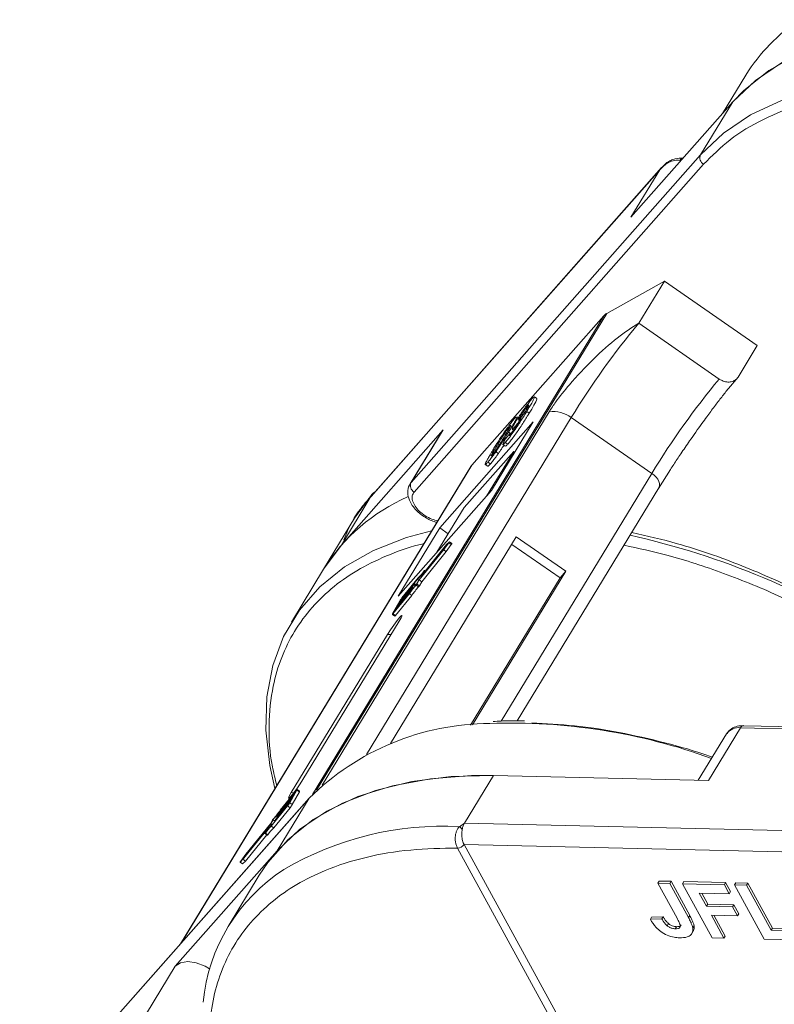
# Model space of a CAD drawing. Header units: millimetres. Extents: x 2098 to 3561, y 550 to 1583.
# Tile 48 of 84: x 2886 to 2930, y 1465 to 1522. Entities that reach past the tile are written whole.
import ezdxf

# ---------------------------------------------------------------- set-up
doc = ezdxf.new("R2010")
doc.units = ezdxf.units.MM

msp = doc.modelspace()

# ---------------------------------------------------------------- linework, layer by layer
at = {"color": 7, "linetype": 'Continuous', "lineweight": 15}
for p, q in [((2927.927, 1518.864), (2926.571, 1516.635)), ((2921.233, 1510.593), (2927.157, 1517.299)), ((2927.157, 1517.299), (2925.29, 1514.23)), ((2925.29, 1514.23), (2908.439, 1495.156)), ((2924.148, 1513.893), (2924.088, 1513.903)), ((2924.261, 1514.028), (2924.267, 1514.028)), ((2906.063, 1494.281), (2922.914, 1513.355)), ((2923.017, 1513.486), (2906.105, 1494.343)), ((2908.613, 1494.6), (2925.464, 1513.673)), ((2922.914, 1513.355), (2921.233, 1510.593)), ((2922.914, 1513.355), (2923.133, 1513.588)), ((2919.823, 1504.994), (2923.181, 1506.88)), ((2921.687, 1504.425), (2923.181, 1506.88)), ((2923.181, 1506.88), (2928.586, 1503.133)), ((2919.648, 1504.855), (2902.698, 1476.998)), ((2902.94, 1477.249), (2919.823, 1504.994)), ((2911.974, 1496.168), (2919.648, 1504.855)), ((2926.371, 1501.178), (2921.687, 1504.425)), ((2927.465, 1501.292), (2928.586, 1503.133)), ((2926.916, 1500.622), (2927.465, 1501.292)), ((2915.454, 1499.998), (2915.567, 1500.114)), ((2915.757, 1500.038), (2915.613, 1500.138)), ((2915.248, 1499.568), (2915.21, 1499.595)), ((2916.476, 1499.276), (2903.259, 1477.554)), ((2905.84, 1479.339), (2917.763, 1498.933)), ((2914.425, 1498.833), (2914.538, 1498.95)), ((2914.666, 1498.916), (2914.584, 1498.974)), ((2914.815, 1499.033), (2914.874, 1498.992)), ((2915.313, 1499.194), (2915.169, 1499.294)), ((2922.447, 1495.686), (2917.763, 1498.933)), ((2915.542, 1498.679), (2910.103, 1492.523)), ((2913.115, 1494.689), (2915.542, 1498.679)), ((2914.176, 1498.424), (2914.228, 1498.388)), ((2914.32, 1498.267), (2914.407, 1498.206)), ((2910.306, 1498.225), (2904.382, 1491.519)), ((2910.244, 1498.141), (2908.377, 1495.072)), ((2908.439, 1495.156), (2910.306, 1498.225)), ((2910.306, 1498.225), (2910.244, 1498.141)), ((2913.875, 1498.009), (2913.948, 1497.958)), ((2913.938, 1497.707), (2914.231, 1498.055)), ((2914.204, 1498.024), (2914.11, 1498.089)), ((2913.486, 1497.384), (2913.563, 1497.33)), ((2913.774, 1497.365), (2913.918, 1497.265)), ((2913.921, 1497.489), (2914.065, 1497.389)), ((2914.409, 1496.964), (2911.52, 1493.693)), ((2912.828, 1494.364), (2914.409, 1496.964)), ((2913.373, 1496.947), (2913.517, 1496.847)), ((2914.409, 1496.964), (2914.484, 1496.94)), ((2911.911, 1496.084), (2895.013, 1468.313)), ((2895.048, 1468.352), (2911.974, 1496.168)), ((2912.758, 1496.202), (2912.902, 1496.102)), ((2912.912, 1496.346), (2913.056, 1496.246)), ((2922.447, 1495.686), (2913.676, 1481.27)), ((2922.828, 1494.801), (2923.536, 1495.912)), ((2908.439, 1495.156), (2908.377, 1495.072)), ((2914.611, 1481.288), (2922.859, 1494.843)), ((2904.382, 1491.519), (2906.063, 1494.281)), ((2906.114, 1494.406), (2905.151, 1493.084)), ((2906.063, 1494.281), (2906.114, 1494.406)), ((2907.676, 1488.533), (2913.115, 1494.689)), ((2911.52, 1493.693), (2909.938, 1491.094)), ((2905.151, 1493.084), (2903.34, 1490.107)), ((2910.103, 1492.523), (2907.676, 1488.533)), ((2910.103, 1492.523), (2910.599, 1492.179)), ((2914.562, 1491.988), (2907.248, 1479.968)), ((2917.445, 1489.99), (2914.562, 1491.988)), ((2904.382, 1491.519), (2903.34, 1490.107)), ((2910.461, 1491.467), (2909.011, 1489.686)), ((2910.505, 1491.54), (2909.094, 1489.806)), ((2910.332, 1491.234), (2910.634, 1491.642)), ((2910.357, 1491.283), (2910.579, 1491.583)), ((2910.579, 1491.583), (2910.461, 1491.467)), ((2910.482, 1491.452), (2910.461, 1491.467)), ((2910.476, 1491.134), (2910.778, 1491.543)), ((2910.666, 1491.699), (2910.505, 1491.54)), ((2910.634, 1491.642), (2910.778, 1491.543)), ((2910.814, 1491.602), (2910.67, 1491.702)), ((2917.105, 1489.605), (2914.296, 1491.552)), ((2908.907, 1489.502), (2910.357, 1491.283)), ((2908.909, 1489.485), (2910.332, 1491.234)), ((2909.053, 1489.386), (2910.476, 1491.134)), ((2910.476, 1491.134), (2910.332, 1491.234)), ((2903.34, 1490.107), (2901.472, 1487.038)), ((2909.005, 1489.68), (2909.035, 1489.659)), ((2909.008, 1489.686), (2909.142, 1489.923)), ((2909.04, 1489.666), (2909.011, 1489.686)), ((2909.091, 1489.807), (2909.216, 1490.028)), ((2909.093, 1489.805), (2909.091, 1489.807)), ((2909.216, 1490.028), (2909.253, 1490.002)), ((2909.262, 1490.013), (2909.221, 1490.041)), ((2912.009, 1481.057), (2917.445, 1489.99)), ((2917.445, 1489.99), (2917.105, 1489.605)), ((2908.595, 1489.203), (2907.723, 1488.132)), ((2907.758, 1488.193), (2908.63, 1489.264)), ((2908.808, 1489.529), (2907.868, 1488.375)), ((2908.857, 1489.609), (2907.903, 1488.437)), ((2908.674, 1489.148), (2908.595, 1489.203)), ((2908.633, 1489.264), (2908.616, 1489.233)), ((2908.698, 1489.176), (2908.616, 1489.233)), ((2908.721, 1489.203), (2908.633, 1489.264)), ((2908.726, 1489.208), (2908.636, 1489.27)), ((2908.724, 1489.179), (2908.868, 1489.079)), ((2908.752, 1489.236), (2908.886, 1489.472)), ((2908.774, 1489.249), (2908.909, 1489.485)), ((2908.919, 1489.149), (2908.774, 1489.249)), ((2908.887, 1489.474), (2908.808, 1489.529)), ((2909.053, 1489.386), (2908.909, 1489.485)), ((2908.919, 1489.149), (2909.053, 1489.386)), ((2911.896, 1481.045), (2917.105, 1489.605)), ((2907.383, 1487.519), (2908.337, 1488.691)), ((2907.418, 1487.58), (2908.357, 1488.734)), ((2908.353, 1488.775), (2907.48, 1487.703)), ((2907.515, 1487.764), (2908.387, 1488.836)), ((2907.527, 1487.419), (2908.482, 1488.591)), ((2908.474, 1488.989), (2907.602, 1487.917)), ((2907.636, 1487.979), (2908.509, 1489.05)), ((2908.482, 1488.591), (2908.337, 1488.691)), ((2908.375, 1488.759), (2908.353, 1488.775)), ((2908.391, 1488.835), (2908.373, 1488.805)), ((2908.397, 1488.789), (2908.373, 1488.805)), ((2908.391, 1488.835), (2908.417, 1488.817)), ((2908.421, 1488.822), (2908.393, 1488.842)), ((2908.521, 1488.956), (2908.474, 1488.989)), ((2908.512, 1489.05), (2908.495, 1489.019)), ((2908.543, 1488.985), (2908.495, 1489.019)), ((2908.565, 1489.013), (2908.512, 1489.05)), ((2908.569, 1489.018), (2908.515, 1489.056)), ((2907.779, 1488.256), (2907.363, 1487.522)), ((2907.602, 1487.917), (2907.515, 1487.764)), ((2907.626, 1487.901), (2907.602, 1487.917)), ((2907.723, 1488.132), (2907.636, 1487.979)), ((2907.747, 1488.115), (2907.723, 1488.132)), ((2907.827, 1488.315), (2907.758, 1488.193)), ((2907.846, 1488.302), (2907.827, 1488.315)), ((2907.868, 1488.375), (2907.893, 1488.359)), ((2907.347, 1487.483), (2907.491, 1487.383)), ((2907.527, 1487.419), (2907.383, 1487.519)), ((2907.48, 1487.703), (2907.411, 1487.581)), ((2907.411, 1487.581), (2907.416, 1487.578)), ((2907.505, 1487.687), (2907.48, 1487.703)), ((2902.145, 1477.879), (2907.747, 1487.086)), ((2907.067, 1486.316), (2901.465, 1477.109)), ((2907.067, 1486.316), (2907.275, 1486.309)), ((2926.801, 1480.537), (2925.153, 1477.827)), ((2925.748, 1477.813), (2927.615, 1480.882)), ((2927.615, 1480.882), (2963.223, 1480.065)), ((2963.405, 1480.19), (2927.798, 1481.007)), ((2911.548, 1475.339), (2913.229, 1478.101)), ((2913.229, 1478.101), (2925.748, 1477.813)), ((2901.736, 1477.192), (2900.797, 1476.038)), ((2900.801, 1475.997), (2901.674, 1477.069)), ((2901.771, 1477.253), (2900.816, 1476.081)), ((2901.375, 1476.516), (2901.791, 1477.25)), ((2901.613, 1477.104), (2901.465, 1477.109)), ((2901.519, 1476.416), (2901.935, 1477.15)), ((2901.674, 1477.069), (2901.743, 1477.191)), ((2901.741, 1477.188), (2901.736, 1477.192)), ((2901.791, 1477.25), (2901.935, 1477.15)), ((2901.951, 1477.189), (2901.807, 1477.289)), ((2885.656, 1457.715), (2902.507, 1476.789)), ((2902.538, 1476.83), (2885.687, 1457.756)), ((2901.396, 1476.579), (2900.524, 1475.508)), ((2900.559, 1475.569), (2901.431, 1476.64)), ((2902.507, 1476.789), (2900.64, 1473.72)), ((2901.518, 1476.793), (2900.645, 1475.722)), ((2900.68, 1475.783), (2901.552, 1476.854)), ((2901.639, 1477.007), (2900.767, 1475.936)), ((2901.327, 1476.457), (2901.396, 1476.579)), ((2901.519, 1476.416), (2901.375, 1476.516)), ((2901.431, 1476.64), (2901.518, 1476.793)), ((2901.552, 1476.854), (2901.639, 1477.007)), ((2902.507, 1476.789), (2902.538, 1476.83)), ((2900.296, 1475.163), (2901.251, 1476.335)), ((2900.346, 1475.243), (2901.285, 1476.397)), ((2900.441, 1475.063), (2901.395, 1476.235)), ((2900.761, 1475.93), (2900.786, 1475.913)), ((2900.763, 1475.937), (2900.781, 1475.967)), ((2900.791, 1475.919), (2900.767, 1475.936)), ((2900.821, 1476.021), (2900.797, 1476.038)), ((2901.251, 1476.335), (2901.395, 1476.235)), ((2900.379, 1475.523), (2900.245, 1475.286)), ((2900.401, 1475.536), (2900.267, 1475.3)), ((2900.519, 1475.455), (2900.401, 1475.536)), ((2900.518, 1475.502), (2900.543, 1475.484)), ((2900.521, 1475.508), (2900.538, 1475.539)), ((2900.548, 1475.491), (2900.524, 1475.508)), ((2900.639, 1475.716), (2900.664, 1475.699)), ((2900.642, 1475.722), (2900.659, 1475.753)), ((2900.669, 1475.705), (2900.645, 1475.722)), ((2911.25, 1475.127), (2911.548, 1475.339)), ((2947.156, 1474.522), (2911.548, 1475.339)), ((2898.649, 1473.232), (2900.06, 1474.966)), ((2898.693, 1473.305), (2900.143, 1475.086)), ((2900.247, 1475.27), (2898.797, 1473.489)), ((2900.245, 1475.286), (2898.822, 1473.538)), ((2900.063, 1474.965), (2899.938, 1474.744)), ((2900.101, 1474.659), (2899.957, 1474.759)), ((2900.146, 1475.086), (2900.012, 1474.849)), ((2900.063, 1474.964), (2900.06, 1474.966)), ((2900.179, 1475.063), (2900.146, 1475.086)), ((2900.183, 1475.068), (2900.149, 1475.092)), ((2900.319, 1475.22), (2900.247, 1475.27)), ((2900.347, 1475.244), (2900.267, 1475.3)), ((2900.441, 1475.063), (2900.296, 1475.163)), ((2898.793, 1473.132), (2900.036, 1474.659)), ((2899.933, 1474.731), (2900.077, 1474.631)), ((2900.64, 1473.72), (2894.715, 1467.014)), ((2911.138, 1473.884), (2911.137, 1473.886)), ((2933.554, 1432.912), (2911.138, 1473.884)), ((2911.519, 1474.094), (2947.93, 1473.259)), ((2911.52, 1474.093), (2933.936, 1433.121)), ((2898.484, 1473.07), (2898.628, 1472.971)), ((2898.488, 1473.073), (2898.649, 1473.232)), ((2898.632, 1472.973), (2898.488, 1473.073)), ((2898.822, 1473.538), (2898.52, 1473.129)), ((2898.797, 1473.489), (2898.575, 1473.188)), ((2898.575, 1473.188), (2898.693, 1473.305)), ((2898.632, 1472.973), (2898.793, 1473.132)), ((2898.793, 1473.132), (2898.649, 1473.232)), ((2898.826, 1473.469), (2898.797, 1473.489)), ((2899.598, 1472.307), (2897.787, 1469.33)), ((2922.877, 1471.966), (2922.803, 1471.844)), ((2922.877, 1471.966), (2923.568, 1471.951)), ((2923.568, 1471.951), (2923.493, 1471.828)), ((2923.568, 1471.951), (2924.655, 1469.964)), ((2924.305, 1471.934), (2924.23, 1471.811)), ((2924.305, 1471.934), (2926.745, 1471.878)), ((2926.745, 1471.878), (2926.671, 1471.755)), ((2926.745, 1471.878), (2927.033, 1471.352)), ((2923.919, 1469.804), (2922.803, 1471.844)), ((2922.803, 1471.844), (2923.493, 1471.828)), ((2923.493, 1471.828), (2924.58, 1469.841)), ((2925.955, 1468.659), (2924.23, 1471.811)), ((2924.23, 1471.811), (2926.671, 1471.755)), ((2926.671, 1471.755), (2926.958, 1471.23)), ((2927.033, 1471.352), (2926.958, 1471.23)), ((2927.344, 1471.864), (2927.269, 1471.741)), ((2928.994, 1468.589), (2927.269, 1471.741)), ((2927.269, 1471.741), (2927.96, 1471.725)), ((2927.344, 1471.864), (2928.035, 1471.848)), ((2928.035, 1471.848), (2927.96, 1471.725)), ((2927.96, 1471.725), (2929.397, 1469.099)), ((2928.035, 1471.848), (2929.472, 1469.222)), ((2926.958, 1471.23), (2925.208, 1471.27)), ((2925.208, 1471.27), (2925.628, 1470.502)), ((2925.352, 1471.266), (2925.703, 1470.625)), ((2925.703, 1470.625), (2925.628, 1470.502)), ((2925.628, 1470.502), (2927.148, 1470.467)), ((2925.703, 1470.625), (2927.222, 1470.59)), ((2927.222, 1470.59), (2927.148, 1470.467)), ((2927.148, 1470.467), (2927.435, 1469.942)), ((2927.222, 1470.59), (2927.51, 1470.065)), ((2922.438, 1469.862), (2922.363, 1469.739)), ((2923.031, 1469.764), (2922.363, 1469.739)), ((2922.438, 1469.862), (2923.106, 1469.886)), ((2923.106, 1469.886), (2923.031, 1469.764)), ((2924.655, 1469.964), (2924.58, 1469.841)), ((2927.435, 1469.942), (2925.916, 1469.977)), ((2925.916, 1469.977), (2926.645, 1468.643)), ((2926.059, 1469.973), (2926.72, 1468.766)), ((2927.51, 1470.065), (2927.435, 1469.942)), ((2923.414, 1469.492), (2923.339, 1469.369)), ((2923.879, 1469.31), (2923.804, 1469.187)), ((2924.782, 1468.923), (2924.856, 1469.046)), ((2924.905, 1469.366), (2924.83, 1469.243)), ((2929.472, 1469.222), (2929.397, 1469.099)), ((2929.397, 1469.099), (2931.239, 1469.057)), ((2929.472, 1469.222), (2931.313, 1469.179)), ((2926.645, 1468.643), (2925.955, 1468.659)), ((2926.645, 1468.643), (2926.72, 1468.766)), ((2931.526, 1468.531), (2928.994, 1468.589)), ((2894.715, 1467.014), (2893.035, 1464.251))]:
    msp.add_line(p, q, dxfattribs=at)
at = {"color": 7, "linetype": 'Continuous', "lineweight": 15, "flags": 128}
for points in [[(2939.746, 1521.68), (2937.294, 1521.622), (2934.996, 1521.334), (2932.876, 1520.817), (2930.958, 1520.079), (2929.262, 1519.127), (2927.809, 1517.972), (2927.157, 1517.299)], [(2950.579, 1519.614), (2949.091, 1520.094), (2946.322, 1520.828), (2943.608, 1521.341), (2940.978, 1521.625), (2938.462, 1521.679), (2936.086, 1521.502), (2933.876, 1521.095), (2931.858, 1520.463), (2930.053, 1519.613), (2928.48, 1518.555), (2927.157, 1517.299)], [(2937.046, 1518.618), (2936.594, 1518.61), (2934.218, 1518.433), (2932.009, 1518.026), (2929.991, 1517.394), (2928.185, 1516.544), (2926.613, 1515.486), (2925.29, 1514.23)], [(2922.447, 1495.686), (2922.581, 1495.581), (2922.697, 1495.465), (2922.79, 1495.343), (2922.857, 1495.22), (2922.895, 1495.099), (2922.903, 1494.986), (2922.88, 1494.886), (2922.859, 1494.843)], [(2909.633, 1492.34), (2908.165, 1491.947), (2906.254, 1491.202), (2904.567, 1490.243), (2903.122, 1489.081), (2901.934, 1487.729), (2901.017, 1486.201), (2900.381, 1484.514), (2900.034, 1482.688), (2899.977, 1480.741), (2900.213, 1478.695), (2900.514, 1477.353)], [(2910.666, 1491.699), (2910.669, 1491.701), (2910.67, 1491.701), (2910.668, 1491.696), (2910.664, 1491.689), (2910.658, 1491.679), (2910.651, 1491.667), (2910.642, 1491.654), (2910.634, 1491.642)], [(2909.011, 1489.686), (2909.009, 1489.683), (2909.007, 1489.681), (2909.006, 1489.68), (2909.005, 1489.68), (2909.005, 1489.68), (2909.005, 1489.682), (2909.006, 1489.684), (2909.008, 1489.686)], [(2909.094, 1489.806), (2909.092, 1489.804), (2909.09, 1489.802), (2909.089, 1489.801), (2909.088, 1489.8), (2909.088, 1489.801), (2909.088, 1489.802), (2909.089, 1489.804), (2909.091, 1489.807)], [(2909.197, 1490.013), (2909.204, 1490.023), (2909.211, 1490.031), (2909.216, 1490.037), (2909.219, 1490.04), (2909.221, 1490.041), (2909.221, 1490.039), (2909.219, 1490.035), (2909.216, 1490.028)], [(2908.63, 1489.264), (2908.632, 1489.267), (2908.634, 1489.269), (2908.635, 1489.27), (2908.636, 1489.27), (2908.636, 1489.27), (2908.636, 1489.268), (2908.635, 1489.266), (2908.633, 1489.264)], [(2908.387, 1488.836), (2908.389, 1488.838), (2908.391, 1488.84), (2908.392, 1488.842), (2908.393, 1488.842), (2908.393, 1488.841), (2908.393, 1488.84), (2908.392, 1488.838), (2908.391, 1488.835)], [(2908.509, 1489.05), (2908.511, 1489.053), (2908.513, 1489.055), (2908.514, 1489.056), (2908.515, 1489.056), (2908.515, 1489.056), (2908.514, 1489.054), (2908.513, 1489.052), (2908.512, 1489.05)], [(2907.747, 1487.086), (2907.864, 1487.291), (2907.912, 1487.407), (2907.883, 1487.415), (2907.781, 1487.315), (2907.622, 1487.121), (2907.431, 1486.863), (2907.236, 1486.58), (2907.067, 1486.316)], [(2907.383, 1487.519), (2907.37, 1487.503), (2907.359, 1487.492), (2907.352, 1487.485), (2907.347, 1487.483), (2907.346, 1487.486), (2907.348, 1487.493), (2907.354, 1487.506), (2907.363, 1487.522)], [(2907.411, 1487.581), (2907.408, 1487.576), (2907.406, 1487.571), (2907.405, 1487.569), (2907.406, 1487.568), (2907.407, 1487.569), (2907.41, 1487.571), (2907.413, 1487.575), (2907.418, 1487.58)], [(2899.598, 1472.307), (2900.095, 1473.046), (2901.291, 1474.392), (2902.745, 1475.548), (2904.44, 1476.5), (2906.358, 1477.238), (2908.478, 1477.754), (2910.777, 1478.043), (2913.229, 1478.101)], [(2900.64, 1473.72), (2901.963, 1474.975), (2903.535, 1476.034), (2905.341, 1476.884), (2907.359, 1477.515), (2909.568, 1477.922), (2911.944, 1478.1), (2913.229, 1478.101)], [(2901.465, 1477.109), (2901.348, 1476.904), (2901.301, 1476.788), (2901.33, 1476.78), (2901.432, 1476.88), (2901.59, 1477.074), (2901.781, 1477.332), (2901.976, 1477.615), (2902.145, 1477.879)], [(2901.743, 1477.191), (2901.746, 1477.196), (2901.748, 1477.2), (2901.748, 1477.203), (2901.748, 1477.204), (2901.747, 1477.203), (2901.744, 1477.201), (2901.74, 1477.197), (2901.736, 1477.192)], [(2901.771, 1477.253), (2901.784, 1477.269), (2901.794, 1477.28), (2901.802, 1477.287), (2901.807, 1477.289), (2901.808, 1477.286), (2901.805, 1477.279), (2901.8, 1477.266), (2901.791, 1477.25)], [(2900.767, 1475.936), (2900.764, 1475.933), (2900.763, 1475.932), (2900.761, 1475.93), (2900.761, 1475.93), (2900.76, 1475.931), (2900.761, 1475.932), (2900.762, 1475.934), (2900.763, 1475.937)], [(2900.524, 1475.508), (2900.522, 1475.505), (2900.52, 1475.503), (2900.519, 1475.502), (2900.518, 1475.502), (2900.518, 1475.502), (2900.518, 1475.504), (2900.519, 1475.506), (2900.521, 1475.508)], [(2900.645, 1475.722), (2900.643, 1475.719), (2900.641, 1475.717), (2900.64, 1475.716), (2900.639, 1475.716), (2900.639, 1475.716), (2900.639, 1475.718), (2900.64, 1475.72), (2900.642, 1475.722)], [(2899.957, 1474.759), (2899.95, 1474.749), (2899.943, 1474.741), (2899.938, 1474.735), (2899.934, 1474.732), (2899.933, 1474.731), (2899.933, 1474.733), (2899.934, 1474.737), (2899.938, 1474.744)], [(2900.06, 1474.966), (2900.062, 1474.968), (2900.064, 1474.97), (2900.065, 1474.971), (2900.066, 1474.972), (2900.066, 1474.971), (2900.066, 1474.97), (2900.065, 1474.968), (2900.063, 1474.965)], [(2900.143, 1475.086), (2900.145, 1475.089), (2900.147, 1475.091), (2900.148, 1475.092), (2900.149, 1475.092), (2900.149, 1475.092), (2900.149, 1475.09), (2900.148, 1475.088), (2900.146, 1475.086)], [(2898.488, 1473.073), (2898.485, 1473.07), (2898.484, 1473.071), (2898.486, 1473.076), (2898.49, 1473.083), (2898.496, 1473.093), (2898.503, 1473.105), (2898.512, 1473.118), (2898.52, 1473.129)], [(2898.628, 1472.971), (2898.629, 1472.971), (2898.632, 1472.973)], [(2894.715, 1467.014), (2895.013, 1467.209), (2895.434, 1467.276), (2895.932, 1467.207), (2896.455, 1467.009), (2896.712, 1466.866)]]:
    msp.add_lwpolyline(points, dxfattribs=at)
at = {"color": 7, "linetype": 'Continuous', "lineweight": 15}
for centre, radius, start, end in [((2936.854, 1513.342), 10.497, 123.5794, 148.2615), ((2924.271, 1513.832), 0.197, 93.0226, 158.99), ((2925.683, 1514.047), 0.434, 155.0902, 239.5465), ((2920.145, 1504.41), 0.667, 118.9308, 138.191), ((2956.826, 1475.172), 45.722, 140.2234, 148.6896), ((2961.51, 1471.925), 45.722, 140.2234, 148.6896), ((2916.709, 1497.565), 1.726, 52.3903, 97.7701), ((2912.417, 1495.776), 0.592, 138.5082, 148.6596), ((2908.832, 1494.974), 0.434, 155.0902, 239.5465), ((2912.697, 1484.194), 11.069, 113.7767, 147.7144), ((2906.326, 1494.245), 0.265, 108.7231, 142.7767), ((2910.925, 1446.373), 46.852, 57.3602, 77.3538), ((2910.646, 1491.663), 0.179, 317.4957, 339.807), ((2907.025, 1491.38), 2.57, 313.9305, 325.4603), ((2907.203, 1491.343), 2.396, 313.6525, 326.3116), ((2911.716, 1486.409), 4.077, 137.205, 145.9654), ((2912.523, 1485.86), 5.06, 138.1617, 145.4018), ((2911.86, 1486.309), 4.077, 137.205, 145.9654), ((2908.396, 1489.362), 0.255, 321.3571, 329.572), ((2908.407, 1489.459), 0.423, 318.5508, 330.2191), ((2908.551, 1489.359), 0.423, 318.5508, 330.2191), ((2909.106, 1489.343), 0.255, 141.3571, 149.572), ((2908.154, 1488.934), 0.255, 321.3571, 329.572), ((2908.275, 1489.148), 0.255, 321.3571, 329.572), ((2909.097, 1487.482), 1.529, 141.3571, 149.572), ((2908.266, 1488.057), 0.51, 141.3571, 149.572), ((2907.446, 1487.465), 0.0938, 298.6952, 330.18), ((2913.072, 1466.127), 15.009, 90.1892, 134.7394), ((2914.236, 1446.855), 34.303, 70.0701, 92.0281), ((2927.491, 1480.045), 0.847, 81.5639, 144.4913), ((2927.815, 1480.787), 0.221, 94.3757, 154.3004), ((2901.878, 1477.197), 0.0731, 320.7224, 354.0556), ((2900.056, 1477.29), 1.529, 321.3571, 329.572), ((2896.631, 1478.912), 5.06, 318.1617, 325.4018), ((2897.438, 1478.363), 4.077, 317.205, 325.9654), ((2901, 1475.838), 0.255, 141.3571, 149.572), ((2900.887, 1476.715), 0.51, 321.3571, 329.572), ((2900.201, 1477.19), 1.529, 321.3571, 329.572), ((2900.746, 1475.313), 0.423, 138.5508, 150.2191), ((2900.758, 1475.41), 0.255, 141.3571, 149.572), ((2900.879, 1475.624), 0.255, 141.3571, 149.572), ((2901.951, 1473.429), 2.396, 133.6525, 146.3116), ((2902.129, 1473.392), 2.57, 133.9305, 145.4603), ((2902.095, 1473.329), 2.396, 133.6525, 146.3116), ((2900.048, 1475.429), 0.255, 321.3571, 329.572), ((2910.272, 1456.937), 18.217, 86.9243, 120.4678), ((2910.757, 1474.449), 0.839, 38.6077, 54.0154), ((2900.028, 1474.698), 0.0829, 306.0131, 331.5576), ((2911.126, 1474.361), 0.475, 271.2703, 325.9023), ((2911.127, 1474.358), 0.473, 271.2927, 326.073), ((2906.614, 1463.959), 10.318, 122.7328, 174.6662)]:
    msp.add_arc(centre, radius, start, end, dxfattribs=at)
for points, knots in [([(2925.464, 1513.673), (2925.954, 1514.166), (2926.949, 1515.166), (2928.908, 1516.342), (2931.042, 1517.18), (2933.262, 1517.701), (2935.469, 1517.975), (2937.844, 1518.014), (2939.609, 1517.939), (2940.592, 1517.789), (2940.707, 1517.772)], [0, 0, 0, 0, 0.152586, 0.309904, 0.471653, 0.598087, 0.724541, 0.853665, 0.98281, 1, 1, 1, 1]), ([(2924.088, 1513.903), (2923.984, 1513.907), (2923.756, 1513.916), (2923.315, 1513.763), (2923.071, 1513.515), (2922.914, 1513.355)], [0, 0, 0, 0, 0.227063, 0.501587, 1, 1, 1, 1]), ([(2924.261, 1514.028), (2924.109, 1514.031), (2923.865, 1514.035), (2923.549, 1513.906), (2923.28, 1513.749), (2923.11, 1513.578), (2923.005, 1513.472)], [0, 0, 0, 0, 0.316139, 0.50936, 0.694909, 1, 1, 1, 1]), ([(2921.687, 1504.425), (2921.282, 1504.167), (2920.474, 1503.651), (2919.03, 1502.359), (2917.793, 1501.038), (2916.927, 1499.968), (2916.598, 1499.463), (2916.476, 1499.276)], [0, 0, 0, 0, 0.2490962, 0.4982428, 0.745205, 0.90541, 1, 1, 1, 1]), ([(2927.465, 1501.292), (2927.415, 1501.228), (2927.315, 1501.101), (2927.079, 1501.004), (2926.812, 1500.992), (2926.564, 1501.059), (2926.426, 1501.144), (2926.371, 1501.178)], [0, 0, 0, 0, 0.214694, 0.429388, 0.644082, 0.858775, 1, 1, 1, 1]), ([(2924.646, 1497.574), (2924.886, 1497.917), (2925.223, 1498.397), (2925.708, 1499.062), (2926.097, 1499.586), (2926.526, 1500.145), (2926.782, 1500.464), (2926.911, 1500.625)], [0, 0, 0, 0, 0.299975, 0.419356, 0.612738, 0.804626, 1, 1, 1, 1]), ([(2914.539, 1498.713), (2914.592, 1498.799), (2914.698, 1498.97), (2914.896, 1499.268), (2915.102, 1499.557), (2915.301, 1499.819), (2915.401, 1499.937), (2915.454, 1499.998)], [0, 0, 0, 0, 0.197927, 0.397728, 0.597413, 0.790584, 1, 1, 1, 1]), ([(2915.608, 1500.131), (2915.611, 1500.133), (2915.632, 1500.143), (2915.608, 1500.068), (2915.497, 1499.842), (2915.322, 1499.546), (2915.191, 1499.33), (2915.169, 1499.294)], [0, 0, 0, 0, 0.035237, 0.23577, 0.461182, 0.910301, 1, 1, 1, 1]), ([(2915.313, 1499.194), (2915.362, 1499.275), (2915.509, 1499.518), (2915.681, 1499.818), (2915.771, 1500.01), (2915.756, 1500.022), (2915.75, 1500.028)], [0, 0, 0, 0, 0.202278, 0.609945, 0.832632, 1, 1, 1, 1]), ([(2915.16, 1499.413), (2915.129, 1499.362), (2915.076, 1499.278), (2914.984, 1499.141), (2914.902, 1499.027), (2914.824, 1498.924), (2914.783, 1498.877), (2914.763, 1498.854)], [0, 0, 0, 0, 0.267394, 0.447214, 0.627122, 0.813065, 1, 1, 1, 1]), ([(2914.815, 1499.033), (2914.849, 1499.088), (2914.903, 1499.175), (2914.995, 1499.314), (2915.072, 1499.422), (2915.148, 1499.522), (2915.188, 1499.568), (2915.21, 1499.595)], [0, 0, 0, 0, 0.29132, 0.465539, 0.641632, 0.798664, 1, 1, 1, 1]), ([(2915.21, 1499.595), (2915.23, 1499.616), (2915.272, 1499.66), (2915.287, 1499.655), (2915.272, 1499.608), (2915.223, 1499.518), (2915.18, 1499.446), (2915.16, 1499.413)], [0, 0, 0, 0, 0.2079545, 0.4204057, 0.6273197, 0.8277075, 1, 1, 1, 1]), ([(2915.169, 1499.294), (2915.118, 1499.211), (2914.965, 1498.961), (2914.727, 1498.585), (2914.443, 1498.166), (2914.212, 1497.847), (2914.034, 1497.62), (2913.951, 1497.524), (2913.921, 1497.489)], [0, 0, 0, 0, 0.142337, 0.429127, 0.589943, 0.751205, 0.909895, 1, 1, 1, 1]), ([(2913.963, 1498.233), (2913.997, 1498.281), (2914.065, 1498.378), (2914.166, 1498.514), (2914.261, 1498.637), (2914.333, 1498.726), (2914.387, 1498.789), (2914.412, 1498.819), (2914.425, 1498.833)], [0, 0, 0, 0, 0.193776, 0.3936, 0.587864, 0.788908, 0.894169, 1, 1, 1, 1]), ([(2914.065, 1497.389), (2914.115, 1497.447), (2914.214, 1497.563), (2914.41, 1497.821), (2914.624, 1498.121), (2914.905, 1498.538), (2915.131, 1498.896), (2915.276, 1499.133), (2915.313, 1499.194)], [0, 0, 0, 0, 0.14324, 0.28761, 0.430449, 0.591135, 0.89544, 1, 1, 1, 1]), ([(2914.578, 1498.965), (2914.581, 1498.967), (2914.601, 1498.977), (2914.576, 1498.903), (2914.444, 1498.642), (2914.252, 1498.324), (2914.11, 1498.089)], [0, 0, 0, 0, 0.039973, 0.223689, 0.427248, 1, 1, 1, 1]), ([(2914.203, 1497.936), (2914.224, 1497.96), (2914.265, 1498.009), (2914.353, 1498.128), (2914.465, 1498.286), (2914.637, 1498.55), (2914.758, 1498.745), (2914.841, 1498.878)], [0, 0, 0, 0, 0.112015, 0.224355, 0.367768, 0.565827, 1, 1, 1, 1]), ([(2914.841, 1498.878), (2914.807, 1498.831), (2914.738, 1498.734), (2914.655, 1498.623), (2914.593, 1498.542), (2914.549, 1498.487), (2914.508, 1498.438), (2914.483, 1498.409), (2914.47, 1498.395)], [0, 0, 0, 0, 0.243491, 0.496266, 0.61821, 0.741704, 0.870158, 1, 1, 1, 1]), ([(2914.763, 1498.854), (2914.743, 1498.831), (2914.704, 1498.79), (2914.683, 1498.784), (2914.694, 1498.822), (2914.74, 1498.908), (2914.787, 1498.986), (2914.815, 1499.033)], [0, 0, 0, 0, 0.213937, 0.398075, 0.583091, 0.751666, 1, 1, 1, 1]), ([(2913.224, 1497.088), (2913.275, 1497.17), (2913.39, 1497.358), (2913.612, 1497.711), (2913.817, 1498.024), (2913.949, 1498.212), (2913.963, 1498.233)], [0, 0, 0, 0, 0.236731, 0.537555, 0.949668, 1, 1, 1, 1]), ([(2914.176, 1498.424), (2914.193, 1498.442), (2914.224, 1498.476), (2914.24, 1498.479), (2914.223, 1498.432), (2914.153, 1498.301), (2914.018, 1498.073), (2913.908, 1497.89), (2913.852, 1497.798)], [0, 0, 0, 0, 0.104614, 0.188814, 0.273512, 0.444127, 0.719481, 1, 1, 1, 1]), ([(2913.875, 1498.009), (2913.909, 1498.06), (2913.964, 1498.144), (2914.048, 1498.262), (2914.114, 1498.351), (2914.154, 1498.399), (2914.173, 1498.421), (2914.176, 1498.424)], [0, 0, 0, 0, 0.334804, 0.542561, 0.750382, 0.970721, 1, 1, 1, 1]), ([(2914.317, 1498.273), (2914.32, 1498.295), (2914.327, 1498.339), (2914.416, 1498.508), (2914.502, 1498.651), (2914.539, 1498.713)], [0, 0, 0, 0, 0.34905, 0.718163, 1, 1, 1, 1]), ([(2914.47, 1498.395), (2914.427, 1498.348), (2914.35, 1498.264), (2914.334, 1498.272), (2914.326, 1498.275)], [0, 0, 0, 0, 0.559772, 1, 1, 1, 1]), ([(2914.11, 1498.089), (2914.06, 1498.006), (2913.945, 1497.818), (2913.727, 1497.472), (2913.523, 1497.161), (2913.392, 1496.974), (2913.373, 1496.947)], [0, 0, 0, 0, 0.237281, 0.538591, 0.932677, 1, 1, 1, 1]), ([(2913.852, 1497.798), (2913.827, 1497.757), (2913.777, 1497.675), (2913.707, 1497.561), (2913.643, 1497.458), (2913.585, 1497.365), (2913.526, 1497.271), (2913.483, 1497.204), (2913.461, 1497.171)], [0, 0, 0, 0, 0.20527, 0.410616, 0.55715, 0.703844, 0.851471, 1, 1, 1, 1]), ([(2913.486, 1497.384), (2913.511, 1497.425), (2913.561, 1497.507), (2913.63, 1497.62), (2913.694, 1497.723), (2913.752, 1497.815), (2913.811, 1497.909), (2913.854, 1497.976), (2913.875, 1498.009)], [0, 0, 0, 0, 0.205942, 0.411959, 0.558149, 0.704502, 0.851801, 1, 1, 1, 1]), ([(2913.921, 1497.489), (2913.879, 1497.444), (2913.803, 1497.361), (2913.764, 1497.352), (2913.786, 1497.431), (2913.859, 1497.569), (2913.921, 1497.678), (2913.938, 1497.707)], [0, 0, 0, 0, 0.242788, 0.438865, 0.634801, 0.900936, 1, 1, 1, 1]), ([(2914.231, 1498.055), (2914.205, 1498.01), (2914.164, 1497.941), (2914.152, 1497.907), (2914.147, 1497.896)], [0, 0, 0, 0, 0.651561, 1, 1, 1, 1]), ([(2914.15, 1497.893), (2914.15, 1497.89), (2914.151, 1497.883), (2914.174, 1497.904), (2914.195, 1497.927), (2914.203, 1497.936)], [0, 0, 0, 0, 0.298729, 0.735471, 1, 1, 1, 1]), ([(2912.754, 1496.247), (2912.761, 1496.265), (2912.775, 1496.301), (2912.827, 1496.405), (2912.911, 1496.559), (2913.02, 1496.747), (2913.126, 1496.925), (2913.191, 1497.033), (2913.224, 1497.088)], [0, 0, 0, 0, 0.118441, 0.239346, 0.459593, 0.684925, 0.84224, 1, 1, 1, 1]), ([(2913.161, 1496.756), (2913.14, 1496.734), (2913.108, 1496.7), (2913.097, 1496.705), (2913.119, 1496.758), (2913.19, 1496.891), (2913.326, 1497.119), (2913.432, 1497.295), (2913.486, 1497.384)], [0, 0, 0, 0, 0.12537, 0.20229, 0.279179, 0.464758, 0.730582, 1, 1, 1, 1]), ([(2913.461, 1497.171), (2913.427, 1497.119), (2913.373, 1497.036), (2913.289, 1496.918), (2913.223, 1496.831), (2913.183, 1496.781), (2913.164, 1496.759), (2913.161, 1496.756)], [0, 0, 0, 0, 0.333678, 0.540413, 0.747264, 0.961209, 1, 1, 1, 1]), ([(2913.517, 1496.847), (2913.551, 1496.895), (2913.619, 1496.993), (2913.727, 1497.154), (2913.797, 1497.261), (2913.836, 1497.322)], [0, 0, 0, 0, 0.300956, 0.607795, 1, 1, 1, 1]), ([(2913.926, 1497.277), (2913.928, 1497.269), (2913.932, 1497.251), (2913.995, 1497.311), (2914.047, 1497.369), (2914.065, 1497.389)], [0, 0, 0, 0, 0.331551, 0.773583, 1, 1, 1, 1]), ([(2923.534, 1495.914), (2923.597, 1496.012), (2923.787, 1496.307), (2924.159, 1496.865), (2924.473, 1497.323), (2924.646, 1497.574)], [0, 0, 0, 0, 0.184158, 0.553485, 1, 1, 1, 1]), ([(2913.373, 1496.947), (2913.339, 1496.899), (2913.271, 1496.802), (2913.17, 1496.666), (2913.075, 1496.542), (2913.003, 1496.453), (2912.95, 1496.39), (2912.924, 1496.361), (2912.912, 1496.346)], [0, 0, 0, 0, 0.193769, 0.393564, 0.587886, 0.789131, 0.894283, 1, 1, 1, 1]), ([(2913.056, 1496.246), (2913.079, 1496.274), (2913.127, 1496.328), (2913.21, 1496.431), (2913.304, 1496.552), (2913.389, 1496.667), (2913.462, 1496.768), (2913.499, 1496.82), (2913.517, 1496.847)], [0, 0, 0, 0, 0.193594, 0.390501, 0.584817, 0.78683, 0.892868, 1, 1, 1, 1]), ([(2912.912, 1496.346), (2912.89, 1496.322), (2912.846, 1496.273), (2912.795, 1496.224), (2912.759, 1496.198), (2912.747, 1496.203), (2912.747, 1496.222), (2912.752, 1496.238), (2912.754, 1496.247)], [0, 0, 0, 0, 0.192635, 0.388697, 0.582015, 0.783044, 0.890959, 1, 1, 1, 1]), ([(2912.903, 1496.103), (2912.903, 1496.103), (2912.907, 1496.099), (2912.934, 1496.121), (2912.975, 1496.159), (2913.019, 1496.205), (2913.043, 1496.233), (2913.056, 1496.246)], [0, 0, 0, 0, 0.021981, 0.3326428, 0.6543904, 0.8266922, 1, 1, 1, 1]), ([(2908.398, 1495.078), (2908.378, 1495.054), (2908.262, 1494.92), (2908.22, 1494.568), (2908.305, 1494.167), (2908.497, 1493.819), (2908.784, 1493.468), (2909.243, 1493.109), (2909.682, 1492.899), (2909.913, 1492.846), (2909.938, 1492.84)], [0, 0, 0, 0, 0.033181, 0.191053, 0.354021, 0.467195, 0.583165, 0.778314, 0.975732, 1, 1, 1, 1]), ([(2906.042, 1494.284), (2905.896, 1494.117), (2905.381, 1493.529), (2904.871, 1492.701), (2904.6, 1491.999), (2904.531, 1491.822)], [0, 0, 0, 0, 0.227652, 0.804259, 1, 1, 1, 1]), ([(2906.114, 1494.406), (2906.13, 1494.433), (2906.155, 1494.474), (2906.201, 1494.507), (2906.216, 1494.519)], [0, 0, 0, 0, 0.661241, 1, 1, 1, 1]), ([(2906.33, 1494.598), (2906.325, 1494.596), (2906.275, 1494.575), (2906.238, 1494.543), (2906.204, 1494.514)], [0, 0, 0, 0, 0.11285, 1, 1, 1, 1]), ([(2909.994, 1492.933), (2909.881, 1492.958), (2909.634, 1493.011), (2909.256, 1493.21), (2908.917, 1493.472), (2908.656, 1493.776), (2908.506, 1494.093), (2908.479, 1494.388), (2908.569, 1494.53), (2908.613, 1494.6)], [0, 0, 0, 0, 0.1279015, 0.2772696, 0.418601, 0.5599324, 0.7093005, 0.8586686, 1, 1, 1, 1]), ([(2935.577, 1486.357), (2935.352, 1486.502), (2934.003, 1487.375), (2931.353, 1488.738), (2927.683, 1490.366), (2924.28, 1491.565), (2922.168, 1492.051), (2921.284, 1492.254)], [0, 0, 0, 0, 0.05005, 0.300911, 0.556376, 0.814208, 1, 1, 1, 1]), ([(2900.622, 1477.53), (2900.528, 1477.896), (2900.218, 1479.101), (2900.119, 1481.056), (2900.322, 1483.178), (2900.862, 1484.996), (2901.62, 1486.531), (2902.643, 1487.921), (2903.928, 1489.141), (2905.447, 1490.182), (2907.199, 1490.989), (2908.458, 1491.458), (2909.168, 1491.597), (2909.183, 1491.599)], [0, 0, 0, 0, 0.053302, 0.175611, 0.301366, 0.399664, 0.497978, 0.598368, 0.698773, 0.799163, 0.899569, 0.997867, 1, 1, 1, 1]), ([(2920.829, 1491.507), (2921.66, 1491.328), (2923.57, 1490.916), (2926.66, 1489.899), (2929.78, 1488.627), (2932.632, 1487.207), (2934.59, 1486.127), (2935.637, 1485.439), (2935.868, 1485.287)], [0, 0, 0, 0, 0.16608, 0.381967, 0.603934, 0.777439, 0.950971, 1, 1, 1, 1]), ([(2915.043, 1481.281), (2914.73, 1481.292), (2914.103, 1481.313), (2913.515, 1481.267), (2913.22, 1481.243)], [0, 0, 0, 0, 0.498202, 1, 1, 1, 1]), ([(2925.973, 1479.175), (2925.934, 1479.189), (2925.011, 1479.532), (2923.187, 1480.034), (2920.539, 1480.647), (2917.931, 1481.041), (2916.277, 1481.121), (2915.45, 1481.162)], [0, 0, 0, 0, 0.010564, 0.254057, 0.502691, 0.751365, 1, 1, 1, 1]), ([(2927.8, 1480.999), (2927.767, 1481.002), (2927.603, 1481.018), (2927.327, 1480.955), (2927.006, 1480.81), (2926.88, 1480.626), (2926.825, 1480.545)], [0, 0, 0, 0, 0.0814297, 0.4012931, 0.7397036, 1, 1, 1, 1]), ([(2911.137, 1473.886), (2911.108, 1473.948), (2911.056, 1474.06), (2911.011, 1474.277), (2910.999, 1474.49), (2911.025, 1474.695), (2911.075, 1474.866), (2911.148, 1475.013), (2911.218, 1475.091), (2911.25, 1475.127)], [0, 0, 0, 0, 0.172016, 0.312756, 0.499599, 0.630391, 0.758026, 0.889228, 1, 1, 1, 1]), ([(2911.412, 1474.972), (2911.399, 1474.875), (2911.372, 1474.68), (2911.406, 1474.384), (2911.467, 1474.194), (2911.512, 1474.108), (2911.519, 1474.094)], [0, 0, 0, 0, 0.313335, 0.626691, 0.940048, 1, 1, 1, 1]), ([(2933.554, 1432.912), (2932.59, 1432.971), (2930.633, 1433.092), (2927.487, 1433.671), (2924.454, 1434.491), (2921.61, 1435.494), (2919.002, 1436.599), (2916.411, 1437.883), (2913.024, 1439.823), (2909.827, 1442.053), (2906.934, 1444.486), (2904.757, 1446.56), (2902.653, 1448.884), (2900.741, 1451.416), (2899.195, 1453.929), (2897.996, 1456.434), (2897.15, 1458.942), (2896.732, 1461.228), (2896.666, 1463.253), (2896.87, 1465.019), (2897.338, 1466.677), (2898.32, 1468.716), (2899.813, 1470.44), (2901.752, 1471.792), (2903.557, 1472.688), (2905.758, 1473.388), (2908.343, 1473.835), (2910.216, 1473.868), (2911.138, 1473.884)], [0, 0, 0, 0, 0.038862, 0.078912, 0.1200677, 0.1522272, 0.1843815, 0.2172151, 0.2500433, 0.3156185, 0.347778, 0.3799323, 0.4210926, 0.4611415, 0.5, 0.5388632, 0.578912, 0.6200677, 0.6522272, 0.6843815, 0.7172151, 0.7500433, 0.8156185, 0.847778, 0.8799323, 0.9210926, 0.9611404, 1, 1, 1, 1]), ([(2911.519, 1474.094), (2911.519, 1474.094), (2911.52, 1474.094), (2911.52, 1474.094), (2911.52, 1474.093), (2911.52, 1474.093)], [0, 0, 0, 0, 0.384699, 0.69235, 1, 1, 1, 1]), ([(2924.047, 1468.663), (2923.949, 1468.669), (2923.726, 1468.682), (2923.346, 1468.791), (2922.976, 1469.002), (2922.618, 1469.326), (2922.463, 1469.577), (2922.363, 1469.739)], [0, 0, 0, 0, 0.155292, 0.353145, 0.543243, 0.704067, 1, 1, 1, 1]), ([(2923.339, 1469.369), (2923.313, 1469.393), (2923.26, 1469.441), (2923.201, 1469.513), (2923.15, 1469.58), (2923.108, 1469.641), (2923.068, 1469.702), (2923.044, 1469.743), (2923.031, 1469.764)], [0, 0, 0, 0, 0.193806, 0.393127, 0.544069, 0.695412, 0.847613, 1, 1, 1, 1]), ([(2923.106, 1469.886), (2923.119, 1469.865), (2923.144, 1469.823), (2923.186, 1469.759), (2923.232, 1469.692), (2923.284, 1469.624), (2923.342, 1469.556), (2923.39, 1469.514), (2923.414, 1469.492)], [0, 0, 0, 0, 0.155996, 0.312125, 0.480895, 0.650212, 0.823248, 1, 1, 1, 1]), ([(2923.919, 1469.804), (2923.963, 1469.72), (2924.039, 1469.574), (2924.1, 1469.399), (2924.097, 1469.288), (2924.045, 1469.229), (2923.948, 1469.19), (2923.859, 1469.188), (2923.804, 1469.187)], [0, 0, 0, 0, 0.292027, 0.504854, 0.613905, 0.723685, 0.829816, 1, 1, 1, 1]), ([(2924.58, 1469.841), (2924.603, 1469.799), (2924.648, 1469.715), (2924.704, 1469.602), (2924.749, 1469.502), (2924.781, 1469.415), (2924.813, 1469.328), (2924.824, 1469.272), (2924.83, 1469.243)], [0, 0, 0, 0, 0.20827, 0.416707, 0.561481, 0.706573, 0.852825, 1, 1, 1, 1]), ([(2924.655, 1469.964), (2924.678, 1469.922), (2924.723, 1469.838), (2924.778, 1469.724), (2924.823, 1469.624), (2924.856, 1469.538), (2924.887, 1469.451), (2924.899, 1469.394), (2924.905, 1469.366)], [0, 0, 0, 0, 0.20827, 0.416707, 0.561481, 0.706573, 0.852825, 1, 1, 1, 1]), ([(2923.804, 1469.187), (2923.774, 1469.189), (2923.713, 1469.192), (2923.622, 1469.214), (2923.54, 1469.244), (2923.469, 1469.28), (2923.401, 1469.322), (2923.36, 1469.353), (2923.339, 1469.369)], [0, 0, 0, 0, 0.202387, 0.410907, 0.557829, 0.709472, 0.853224, 1, 1, 1, 1]), ([(2923.414, 1469.492), (2923.462, 1469.457), (2923.553, 1469.39), (2923.705, 1469.331), (2923.811, 1469.313), (2923.867, 1469.31), (2923.879, 1469.31)], [0, 0, 0, 0, 0.330398, 0.624767, 0.917361, 1, 1, 1, 1]), ([(2923.879, 1469.31), (2923.939, 1469.312), (2924.036, 1469.315), (2924.131, 1469.357), (2924.149, 1469.398), (2924.157, 1469.415)], [0, 0, 0, 0, 0.495374, 0.790754, 1, 1, 1, 1]), ([(2924.83, 1469.243), (2924.834, 1469.166), (2924.842, 1469.011), (2924.728, 1468.825), (2924.48, 1468.676), (2924.21, 1468.668), (2924.047, 1468.663)], [0, 0, 0, 0, 0.20646, 0.413515, 0.645211, 1, 1, 1, 1]), ([(2924.905, 1469.366), (2924.912, 1469.287), (2924.924, 1469.167), (2924.865, 1469.081), (2924.845, 1469.053)], [0, 0, 0, 0, 0.6631606, 1, 1, 1, 1])]:
    msp.add_open_spline(points, degree=3, knots=knots, dxfattribs=at)
msp.add_open_spline([(2911.548, 1475.339), (2911.519, 1475.285), (2911.461, 1475.176), (2911.428, 1475.04), (2911.412, 1474.972)], degree=3, dxfattribs=at)

doc.saveas('drawing.dxf')
